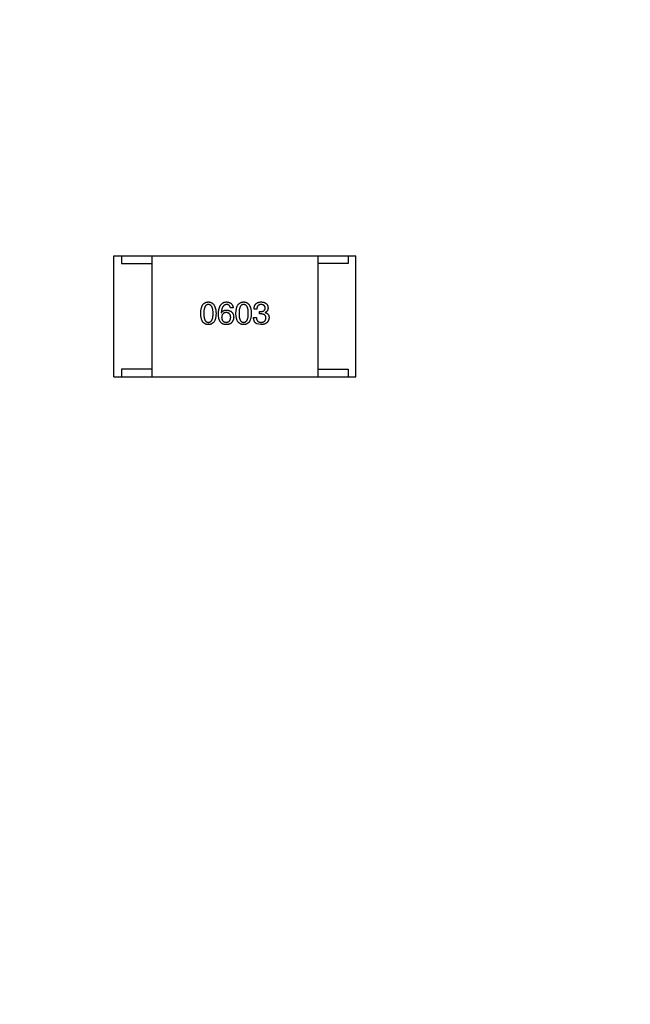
# Model space of a CAD drawing. Header units: millimetres. Extents: x -16 to 538, y -56 to 87.
# Tile 123 of 162: x 471 to 475, y 6 to 12. Entities that reach past the tile are written whole.
import ezdxf

# ---------------------------------------------------------------- set-up
doc = ezdxf.new("R2010")
doc.units = ezdxf.units.MM
doc.header["$LTSCALE"] = 1.21
doc.header["$MEASUREMENT"] = 0
doc.header["$PDMODE"] = 3
doc.header["$PDSIZE"] = 0.3125
doc.layers.get('0').update_dxf_attribs({"linetype": 'CONTINUOUS'})
doc.layers.get('DEFPOINTS').update_dxf_attribs({"linetype": 'CONTINUOUS'})
doc.layers.add('Dim', color=3, linetype='CONTINUOUS', lineweight=25)
doc.styles.get("Standard").update_dxf_attribs({"font": 'txt', "width": 0.8})
doc.dimstyles.get("Standard").update_dxf_attribs({"dimtxt": 0.15625, "dimasz": 0.1875, "dimexe": 0.125, "dimexo": 0.0625, "dimgap": 0.09, "dimtad": 0, "dimtih": 1, "dimtoh": 1, "dimzin": 4, "dimdsep": 46, "dimtxsty": 'STANDARD', "dimblk": '_FILLED', "dimblk1": '_FILLED', "dimblk2": '_FILLED', "dimcen": 0.09, "dimazin": 1, "dimtp": 0.01, "dimtm": 0.01, "dimtfac": 1, "dimtofl": 0, "dimtmove": 0, "dimatfit": 3, "dimldrblk": '_FILLED', "dimfxl": 1, "dimtolj": 1, "dimtzin": 4, "dimarcsym": 0})

# ---------------------------------------------------------------- blocks, each defined once
blk = doc.blocks.new('_FILLED')
at = {"color": 0, "linetype": 'ByBlock'}
blk.add_solid([(0, 0), (-1, 0.1667), (-1, -0.1667)], dxfattribs=at)
blk = doc.blocks.new('*D19')
at = {"color": 0, "linetype": 'ByBlock', "lineweight": -2}
for p, q in [((450.6432, 37.0225), (532.5397, 37.0225)), ((532.4147, 37.0225), (532.4147, 16.4209)), ((532.4147, -12.0275), (532.4147, 8.5742)), ((450.6432, -12.0275), (532.5397, -12.0275))]:
    blk.add_line(p, q, dxfattribs=at)
at = {"layer": 'DEFPOINTS', "color": 0, "linetype": 'ByBlock'}
for p in [(450.5807, 37.0225), (450.5807, -12.0275)]:
    blk.add_point(p, dxfattribs=at)
at = {"color": 0, "linetype": 'ByBlock', "lineweight": -2, "xscale": 2.54, "yscale": 2.54, "zscale": 2.54}
for p, rotation in [((532.4147, 37.0225), 90), ((532.4147, -12.0275), 270)]:
    blk.add_blockref('_FILLED', p, dxfattribs=dict(at, rotation=rotation))
at = {"color": 0, "linetype": 'ByBlock', "lineweight": -2, "insert": (532.4147, 12.4975), "char_height": 2.5, "attachment_point": 5, "rotation": 90}
blk.add_mtext('\\A1;49.05', dxfattribs=at)

msp = doc.modelspace()

# ---------------------------------------------------------------- linework, layer by layer
at = {"color": 7, "linetype": 'Continuous'}
for p, q in [((471.6528, 10.7525), (473.2528, 10.7525)), ((471.6528, 9.9525), (471.6528, 10.7525)), ((471.7028, 10.7525), (471.7028, 10.7025)), ((471.7028, 10.7025), (471.9028, 10.7025)), ((471.9028, 10.7525), (471.9028, 9.9525)), ((473.0028, 10.7525), (473.0028, 9.9525)), ((473.2028, 10.7025), (473.0028, 10.7025)), ((473.2028, 10.7525), (473.2028, 10.7025)), ((473.2528, 9.9525), (473.2528, 10.7525)), ((472.3633, 10.3764), (472.3641, 10.3755)), ((472.4419, 10.4083), (472.4239, 10.4083)), ((472.598, 10.3993), (472.58, 10.3993)), ((472.6161, 10.3837), (472.6259, 10.3837)), ((472.6161, 10.3682), (472.6161, 10.3837)), ((472.6546, 10.378), (472.6546, 10.3772)), ((472.5767, 10.3452), (472.5956, 10.3452)), ((472.6251, 10.3682), (472.6161, 10.3682)), ((472.6259, 10.2977), (472.5989, 10.3026)), ((471.9028, 10.0025), (471.7028, 10.0025)), ((471.7028, 10.0025), (471.7028, 9.9525)), ((473.0028, 10.0025), (473.2028, 10.0025)), ((473.2028, 10.0025), (473.2028, 9.9525)), ((471.6528, 9.9525), (473.2528, 9.9525))]:
    msp.add_line(p, q, dxfattribs=at)
for points, knots in [([(472.227, 10.3714), (472.2271, 10.3745), (472.2273, 10.3804), (472.2281, 10.389), (472.2292, 10.3969), (472.2307, 10.4043), (472.2325, 10.4112), (472.2348, 10.4174), (472.2374, 10.4231), (472.2404, 10.4282), (472.2438, 10.4327), (472.2475, 10.4366), (472.2517, 10.44), (472.2562, 10.4427), (472.2611, 10.4448), (472.2663, 10.4464), (472.272, 10.4474), (472.2758, 10.4476), (472.2778, 10.4477)], [0, 0, 0, 0, 0.088823, 0.172287, 0.250296, 0.323438, 0.392244, 0.456221, 0.516635, 0.573871, 0.628, 0.680335, 0.731489, 0.782557, 0.834044, 0.886738, 0.942089, 1, 1, 1, 1]), ([(472.2778, 10.4477), (472.2798, 10.4475), (472.2836, 10.4473), (472.2892, 10.4462), (472.2943, 10.4446), (472.2992, 10.4424), (472.3037, 10.4396), (472.3078, 10.4362), (472.3115, 10.4323), (472.3148, 10.4278), (472.3179, 10.4227), (472.3205, 10.417), (472.3228, 10.4108), (472.3247, 10.404), (472.3262, 10.3967), (472.3274, 10.3888), (472.3283, 10.3803), (472.3285, 10.3745), (472.3287, 10.3714)], [0, 0, 0, 0, 0.057415, 0.112361, 0.16496, 0.216437, 0.267441, 0.318839, 0.371478, 0.426325, 0.483626, 0.544235, 0.608673, 0.677374, 0.750405, 0.828394, 0.911525, 1, 1, 1, 1]), ([(472.3444, 10.3682), (472.3445, 10.3713), (472.3447, 10.3774), (472.3455, 10.3863), (472.3467, 10.3945), (472.3483, 10.4022), (472.3502, 10.4093), (472.3526, 10.4158), (472.3554, 10.4217), (472.3586, 10.4269), (472.3622, 10.4317), (472.3662, 10.4358), (472.3706, 10.4393), (472.3754, 10.4422), (472.3806, 10.4445), (472.3862, 10.4462), (472.3922, 10.4473), (472.3964, 10.4475), (472.3985, 10.4477)], [0, 0, 0, 0, 0.087517, 0.169686, 0.246944, 0.319347, 0.387088, 0.450961, 0.511075, 0.567974, 0.622351, 0.675039, 0.726853, 0.778688, 0.83093, 0.884738, 0.941043, 1, 1, 1, 1]), ([(472.3985, 10.4477), (472.4001, 10.4475), (472.4032, 10.4473), (472.4077, 10.4466), (472.412, 10.4456), (472.4159, 10.4444), (472.4196, 10.4429), (472.4231, 10.4411), (472.4262, 10.439), (472.4291, 10.4367), (472.4317, 10.434), (472.434, 10.4312), (472.436, 10.428), (472.4378, 10.4246), (472.4393, 10.4209), (472.4404, 10.4169), (472.4414, 10.4127), (472.4418, 10.4098), (472.4419, 10.4083)], [0, 0, 0, 0, 0.073784, 0.144317, 0.211047, 0.274818, 0.336501, 0.395724, 0.453465, 0.510016, 0.566585, 0.622844, 0.680328, 0.739335, 0.800408, 0.863904, 0.93053, 1, 1, 1, 1]), ([(472.4602, 10.3714), (472.4603, 10.3745), (472.4605, 10.3804), (472.4612, 10.389), (472.4623, 10.3969), (472.4639, 10.4043), (472.4657, 10.4112), (472.468, 10.4174), (472.4706, 10.4231), (472.4736, 10.4282), (472.4769, 10.4327), (472.4807, 10.4366), (472.4848, 10.44), (472.4893, 10.4427), (472.4942, 10.4448), (472.4995, 10.4464), (472.5051, 10.4474), (472.509, 10.4476), (472.511, 10.4477)], [0, 0, 0, 0, 0.088823, 0.172287, 0.250296, 0.323438, 0.392244, 0.456221, 0.516635, 0.573871, 0.628, 0.680335, 0.731489, 0.782557, 0.834044, 0.886738, 0.942089, 1, 1, 1, 1]), ([(472.511, 10.4477), (472.5129, 10.4475), (472.5168, 10.4473), (472.5223, 10.4462), (472.5275, 10.4446), (472.5323, 10.4424), (472.5368, 10.4396), (472.5409, 10.4362), (472.5446, 10.4323), (472.548, 10.4278), (472.551, 10.4227), (472.5537, 10.417), (472.5559, 10.4108), (472.5578, 10.404), (472.5594, 10.3967), (472.5606, 10.3888), (472.5614, 10.3803), (472.5617, 10.3745), (472.5618, 10.3714)], [0, 0, 0, 0, 0.057415, 0.112361, 0.16496, 0.216437, 0.267441, 0.318839, 0.371478, 0.426325, 0.483626, 0.544235, 0.608673, 0.677374, 0.750405, 0.828394, 0.911525, 1, 1, 1, 1]), ([(472.58, 10.3993), (472.5801, 10.4012), (472.5802, 10.405), (472.5808, 10.4104), (472.5818, 10.4154), (472.5832, 10.4201), (472.5849, 10.4244), (472.587, 10.4284), (472.5894, 10.432), (472.5923, 10.4352), (472.5954, 10.4381), (472.599, 10.4406), (472.6028, 10.4427), (472.6071, 10.4444), (472.6117, 10.4458), (472.6167, 10.4468), (472.622, 10.4475), (472.6257, 10.4476), (472.6276, 10.4477)], [0, 0, 0, 0, 0.074804, 0.144899, 0.211458, 0.274554, 0.334363, 0.392059, 0.448123, 0.503024, 0.558154, 0.613471, 0.670844, 0.729926, 0.792003, 0.857405, 0.926768, 1, 1, 1, 1]), ([(472.6276, 10.4477), (472.6293, 10.4476), (472.6326, 10.4474), (472.6375, 10.4467), (472.6421, 10.4459), (472.6463, 10.4447), (472.6502, 10.4433), (472.6539, 10.4415), (472.6572, 10.4396), (472.6602, 10.4373), (472.6629, 10.4347), (472.6652, 10.4319), (472.6672, 10.4288), (472.669, 10.4254), (472.6704, 10.4217), (472.6715, 10.4178), (472.6723, 10.4135), (472.6725, 10.4106), (472.6726, 10.4091)], [0, 0, 0, 0, 0.077845, 0.151584, 0.221397, 0.287366, 0.350104, 0.410398, 0.467998, 0.524388, 0.579979, 0.635152, 0.690917, 0.747936, 0.806661, 0.867861, 0.932479, 1, 1, 1, 1]), ([(472.2778, 10.4304), (472.2766, 10.4304), (472.2742, 10.4303), (472.2707, 10.4296), (472.2675, 10.4285), (472.2645, 10.4268), (472.2618, 10.4247), (472.2592, 10.4222), (472.257, 10.4191), (472.255, 10.4156), (472.2532, 10.4117), (472.2516, 10.4073), (472.2504, 10.4024), (472.2493, 10.3971), (472.2485, 10.3914), (472.2479, 10.3851), (472.2476, 10.3784), (472.2475, 10.3738), (472.2475, 10.3714)], [0, 0, 0, 0, 0.049764, 0.097007, 0.143217, 0.188577, 0.235116, 0.282997, 0.333719, 0.387776, 0.445989, 0.508679, 0.576563, 0.649481, 0.728235, 0.812722, 0.903548, 1, 1, 1, 1]), ([(472.309, 10.3714), (472.309, 10.3738), (472.3089, 10.3784), (472.3085, 10.3851), (472.308, 10.3914), (472.3071, 10.3971), (472.306, 10.4024), (472.3047, 10.4073), (472.3031, 10.4117), (472.3013, 10.4157), (472.2992, 10.4191), (472.2969, 10.4222), (472.2943, 10.4247), (472.2915, 10.4268), (472.2884, 10.4285), (472.2851, 10.4296), (472.2815, 10.4303), (472.2791, 10.4304), (472.2778, 10.4304)], [0, 0, 0, 0, 0.095719, 0.185854, 0.269738, 0.347952, 0.420315, 0.487894, 0.550245, 0.608186, 0.662454, 0.713283, 0.761375, 0.808209, 0.854301, 0.901312, 0.949396, 1, 1, 1, 1]), ([(472.3985, 10.4304), (472.3972, 10.4304), (472.3947, 10.4302), (472.391, 10.4293), (472.3875, 10.4282), (472.3843, 10.4265), (472.3813, 10.4245), (472.3785, 10.4221), (472.376, 10.4193), (472.3736, 10.4161), (472.3715, 10.4125), (472.3697, 10.4085), (472.368, 10.4041), (472.3666, 10.3993), (472.3654, 10.3941), (472.3645, 10.3886), (472.3637, 10.3826), (472.3634, 10.3785), (472.3633, 10.3764)], [0, 0, 0, 0, 0.054741, 0.107075, 0.158339, 0.208382, 0.258772, 0.310045, 0.362765, 0.417822, 0.475982, 0.537466, 0.602901, 0.673037, 0.747247, 0.826291, 0.910782, 1, 1, 1, 1]), ([(472.3641, 10.3755), (472.3649, 10.377), (472.3666, 10.3798), (472.3698, 10.3835), (472.3735, 10.3866), (472.3776, 10.3892), (472.3822, 10.3911), (472.3872, 10.3926), (472.3927, 10.3934), (472.3965, 10.3935), (472.3985, 10.3936)], [0, 0, 0, 0, 0.122276, 0.239997, 0.35611, 0.473903, 0.59404, 0.720428, 0.855383, 1, 1, 1, 1]), ([(472.396, 10.3772), (472.3949, 10.3771), (472.3926, 10.377), (472.3893, 10.3766), (472.3863, 10.3759), (472.3834, 10.3749), (472.3807, 10.3738), (472.3783, 10.3723), (472.3761, 10.3707), (472.3741, 10.3688), (472.3723, 10.3667), (472.3707, 10.3643), (472.3693, 10.3617), (472.3682, 10.3589), (472.3672, 10.3558), (472.3665, 10.3525), (472.366, 10.3489), (472.3658, 10.3465), (472.3657, 10.3452)], [0, 0, 0, 0, 0.070453, 0.136523, 0.199866, 0.260392, 0.318446, 0.374657, 0.430182, 0.485556, 0.541071, 0.598396, 0.657208, 0.718642, 0.783247, 0.851631, 0.923928, 1, 1, 1, 1]), ([(472.4256, 10.346), (472.4255, 10.3472), (472.4253, 10.3496), (472.4248, 10.3531), (472.424, 10.3563), (472.4232, 10.3593), (472.422, 10.3621), (472.4207, 10.3646), (472.4191, 10.3669), (472.4174, 10.369), (472.4154, 10.3708), (472.4133, 10.3725), (472.4109, 10.3738), (472.4083, 10.375), (472.4055, 10.3759), (472.4026, 10.3765), (472.3994, 10.377), (472.3972, 10.3771), (472.396, 10.3772)], [0, 0, 0, 0, 0.076288, 0.14871, 0.216387, 0.281386, 0.342528, 0.402111, 0.4591, 0.514852, 0.569974, 0.625644, 0.682226, 0.740156, 0.800362, 0.863471, 0.930116, 1, 1, 1, 1]), ([(472.4239, 10.4083), (472.4235, 10.4101), (472.4228, 10.4134), (472.421, 10.418), (472.4186, 10.4218), (472.4156, 10.425), (472.4121, 10.4275), (472.408, 10.4292), (472.4034, 10.4303), (472.4002, 10.4304), (472.3985, 10.4304)], [0, 0, 0, 0, 0.1439, 0.274233, 0.394478, 0.509388, 0.621911, 0.738504, 0.863414, 1, 1, 1, 1]), ([(472.3985, 10.3936), (472.4003, 10.3934), (472.4039, 10.3931), (472.409, 10.3922), (472.4138, 10.391), (472.4183, 10.3895), (472.4224, 10.3877), (472.4262, 10.3856), (472.4297, 10.3831), (472.4328, 10.3803), (472.4356, 10.3772), (472.4379, 10.3738), (472.4401, 10.3701), (472.4418, 10.366), (472.4431, 10.3617), (472.4442, 10.357), (472.445, 10.352), (472.4451, 10.3486), (472.4452, 10.3468)], [0, 0, 0, 0, 0.074228, 0.144548, 0.211288, 0.274576, 0.335162, 0.393915, 0.450599, 0.506657, 0.562409, 0.618617, 0.676096, 0.735061, 0.79654, 0.860906, 0.928473, 1, 1, 1, 1]), ([(472.511, 10.4304), (472.5098, 10.4304), (472.5074, 10.4303), (472.5039, 10.4296), (472.5006, 10.4285), (472.4976, 10.4268), (472.4949, 10.4247), (472.4924, 10.4222), (472.4901, 10.4191), (472.4881, 10.4156), (472.4864, 10.4117), (472.4848, 10.4073), (472.4836, 10.4024), (472.4824, 10.3971), (472.4817, 10.3914), (472.4811, 10.3851), (472.4807, 10.3784), (472.4807, 10.3738), (472.4807, 10.3714)], [0, 0, 0, 0, 0.049764, 0.097007, 0.143217, 0.188577, 0.235116, 0.282997, 0.333719, 0.387776, 0.445989, 0.508679, 0.576563, 0.649481, 0.728235, 0.812722, 0.903548, 1, 1, 1, 1]), ([(472.5421, 10.3714), (472.5421, 10.3738), (472.5421, 10.3784), (472.5417, 10.3851), (472.5411, 10.3914), (472.5403, 10.3971), (472.5392, 10.4024), (472.5379, 10.4073), (472.5363, 10.4117), (472.5345, 10.4157), (472.5324, 10.4191), (472.5301, 10.4222), (472.5275, 10.4247), (472.5247, 10.4268), (472.5216, 10.4285), (472.5183, 10.4296), (472.5147, 10.4303), (472.5122, 10.4304), (472.511, 10.4304)], [0, 0, 0, 0, 0.095719, 0.185854, 0.269738, 0.347952, 0.420315, 0.487894, 0.550245, 0.608186, 0.662454, 0.713283, 0.761375, 0.808209, 0.854301, 0.901312, 0.949396, 1, 1, 1, 1]), ([(472.6267, 10.4304), (472.6256, 10.4304), (472.6234, 10.4304), (472.6202, 10.43), (472.6173, 10.4294), (472.6145, 10.4286), (472.612, 10.4275), (472.6096, 10.4261), (472.6075, 10.4246), (472.6056, 10.4227), (472.6039, 10.4206), (472.6024, 10.4183), (472.6011, 10.4157), (472.6001, 10.4129), (472.5992, 10.4098), (472.5987, 10.4065), (472.5982, 10.403), (472.5981, 10.4006), (472.598, 10.3993)], [0, 0, 0, 0, 0.069877, 0.136363, 0.198671, 0.257968, 0.315462, 0.370709, 0.425568, 0.479847, 0.535753, 0.592303, 0.651386, 0.713311, 0.778642, 0.84836, 0.921866, 1, 1, 1, 1]), ([(472.6259, 10.3837), (472.627, 10.3838), (472.6291, 10.3839), (472.6322, 10.3842), (472.6351, 10.3848), (472.6378, 10.3855), (472.6403, 10.3863), (472.6425, 10.3874), (472.6446, 10.3886), (472.6464, 10.39), (472.6481, 10.3916), (472.6495, 10.3934), (472.6508, 10.3953), (472.6518, 10.3974), (472.6526, 10.3997), (472.6532, 10.4021), (472.6536, 10.4048), (472.6537, 10.4066), (472.6538, 10.4075)], [0, 0, 0, 0, 0.079415, 0.154091, 0.22508, 0.29186, 0.355026, 0.415127, 0.472418, 0.528511, 0.583551, 0.638361, 0.693547, 0.750023, 0.807857, 0.868401, 0.932259, 1, 1, 1, 1]), ([(472.6538, 10.4075), (472.6537, 10.4084), (472.6535, 10.4101), (472.653, 10.4127), (472.6524, 10.415), (472.6515, 10.4172), (472.6505, 10.4193), (472.6492, 10.4211), (472.6478, 10.4228), (472.6462, 10.4243), (472.6444, 10.4257), (472.6425, 10.4269), (472.6403, 10.4279), (472.6379, 10.4288), (472.6354, 10.4294), (472.6327, 10.4299), (472.6298, 10.4303), (472.6278, 10.4304), (472.6267, 10.4304)], [0, 0, 0, 0, 0.067655, 0.132224, 0.194132, 0.253145, 0.309858, 0.366002, 0.421361, 0.47702, 0.532632, 0.590536, 0.65067, 0.713258, 0.779588, 0.848803, 0.921949, 1, 1, 1, 1]), ([(472.6726, 10.4091), (472.6726, 10.4073), (472.6725, 10.4038), (472.6717, 10.3987), (472.6702, 10.394), (472.6683, 10.3898), (472.6657, 10.3861), (472.6626, 10.3829), (472.6588, 10.3801), (472.656, 10.3787), (472.6546, 10.378)], [0, 0, 0, 0, 0.143686, 0.277942, 0.40333, 0.521785, 0.638573, 0.755208, 0.874773, 1, 1, 1, 1]), ([(472.6546, 10.3772), (472.6556, 10.3768), (472.6576, 10.3762), (472.6604, 10.3751), (472.6629, 10.3738), (472.6654, 10.3724), (472.6676, 10.3707), (472.6696, 10.369), (472.6715, 10.3671), (472.6731, 10.3651), (472.6745, 10.3629), (472.6758, 10.3606), (472.6768, 10.3581), (472.6777, 10.3555), (472.6784, 10.3527), (472.6788, 10.3498), (472.6792, 10.3467), (472.6792, 10.3446), (472.6792, 10.3436)], [0, 0, 0, 0, 0.069445, 0.136039, 0.200011, 0.261745, 0.322328, 0.381403, 0.438864, 0.496655, 0.554398, 0.612391, 0.672266, 0.733005, 0.79604, 0.861293, 0.928785, 1, 1, 1, 1]), ([(472.2778, 10.2977), (472.2758, 10.2978), (472.272, 10.2979), (472.2663, 10.2989), (472.2611, 10.3004), (472.2562, 10.3025), (472.2517, 10.3051), (472.2475, 10.3083), (472.2438, 10.3121), (472.2404, 10.3165), (472.2374, 10.3214), (472.2348, 10.3269), (472.2326, 10.333), (472.2307, 10.3396), (472.2292, 10.3467), (472.2281, 10.3545), (472.2273, 10.3628), (472.2271, 10.3685), (472.227, 10.3714)], [0, 0, 0, 0, 0.059135, 0.115606, 0.169241, 0.221578, 0.273261, 0.324749, 0.377329, 0.431642, 0.488541, 0.548597, 0.612232, 0.680174, 0.752504, 0.829777, 0.912307, 1, 1, 1, 1]), ([(472.2475, 10.3714), (472.2475, 10.3691), (472.2476, 10.3644), (472.2479, 10.3577), (472.2485, 10.3515), (472.2493, 10.3457), (472.2504, 10.3404), (472.2516, 10.3356), (472.2532, 10.3312), (472.255, 10.3272), (472.257, 10.3237), (472.2592, 10.3207), (472.2617, 10.3181), (472.2645, 10.3161), (472.2675, 10.3144), (472.2707, 10.3132), (472.2742, 10.3126), (472.2766, 10.3125), (472.2778, 10.3124)], [0, 0, 0, 0, 0.096457, 0.187288, 0.27178, 0.350132, 0.423455, 0.491343, 0.554037, 0.612253, 0.666313, 0.717038, 0.764921, 0.811214, 0.856775, 0.902988, 0.950234, 1, 1, 1, 1]), ([(472.2778, 10.3124), (472.2791, 10.3125), (472.2815, 10.3127), (472.2851, 10.3134), (472.2884, 10.3147), (472.2915, 10.3164), (472.2944, 10.3185), (472.2969, 10.3211), (472.2992, 10.3241), (472.3013, 10.3276), (472.3031, 10.3316), (472.3047, 10.3359), (472.306, 10.3408), (472.3071, 10.346), (472.308, 10.3518), (472.3085, 10.3579), (472.3089, 10.3645), (472.309, 10.3691), (472.309, 10.3714)], [0, 0, 0, 0, 0.050879, 0.099377, 0.146973, 0.193618, 0.240619, 0.289461, 0.34047, 0.395283, 0.453059, 0.515633, 0.582666, 0.655287, 0.732971, 0.815933, 0.905166, 1, 1, 1, 1]), ([(472.3287, 10.3714), (472.3285, 10.3685), (472.3283, 10.3628), (472.3276, 10.3545), (472.3265, 10.3467), (472.325, 10.3396), (472.3231, 10.333), (472.3209, 10.3269), (472.3183, 10.3215), (472.3153, 10.3165), (472.3119, 10.3122), (472.3081, 10.3083), (472.304, 10.3051), (472.2995, 10.3025), (472.2946, 10.3004), (472.2893, 10.2989), (472.2837, 10.2979), (472.2798, 10.2978), (472.2778, 10.2977)], [0, 0, 0, 0, 0.08769, 0.170218, 0.24749, 0.319818, 0.387758, 0.451391, 0.511445, 0.568185, 0.622681, 0.67526, 0.726746, 0.778428, 0.830764, 0.884397, 0.940866, 1, 1, 1, 1]), ([(472.3551, 10.3173), (472.3542, 10.3189), (472.3524, 10.3221), (472.3503, 10.3273), (472.3485, 10.333), (472.347, 10.3392), (472.3458, 10.3458), (472.345, 10.3528), (472.3445, 10.3603), (472.3444, 10.3655), (472.3444, 10.3682)], [0, 0, 0, 0, 0.101889, 0.209155, 0.322694, 0.442863, 0.569758, 0.70479, 0.848502, 1, 1, 1, 1]), ([(472.3936, 10.2977), (472.3915, 10.2978), (472.3875, 10.298), (472.3817, 10.2991), (472.3763, 10.3007), (472.3712, 10.3029), (472.3666, 10.3056), (472.3623, 10.309), (472.3584, 10.3129), (472.3562, 10.3158), (472.3551, 10.3173)], [0, 0, 0, 0, 0.137449, 0.267856, 0.393219, 0.514735, 0.63397, 0.753734, 0.874967, 1, 1, 1, 1]), ([(472.3657, 10.3452), (472.3658, 10.3439), (472.366, 10.3414), (472.3665, 10.3378), (472.3673, 10.3344), (472.3682, 10.3312), (472.3694, 10.3283), (472.3708, 10.3256), (472.3724, 10.3232), (472.3743, 10.321), (472.3763, 10.319), (472.3786, 10.3174), (472.3811, 10.3159), (472.3839, 10.3147), (472.3868, 10.3137), (472.39, 10.3131), (472.3933, 10.3126), (472.3957, 10.3125), (472.3969, 10.3124)], [0, 0, 0, 0, 0.076467, 0.148148, 0.216496, 0.280559, 0.342274, 0.401168, 0.458322, 0.514073, 0.569257, 0.62465, 0.68124, 0.739113, 0.799947, 0.862804, 0.929597, 1, 1, 1, 1]), ([(472.4305, 10.31), (472.4295, 10.3089), (472.4276, 10.3068), (472.4242, 10.3042), (472.4203, 10.302), (472.4159, 10.3002), (472.411, 10.2989), (472.4056, 10.298), (472.3997, 10.2976), (472.3957, 10.2976), (472.3936, 10.2977)], [0, 0, 0, 0, 0.105033, 0.21147, 0.321511, 0.438526, 0.563605, 0.698055, 0.843218, 1, 1, 1, 1]), ([(472.3969, 10.3124), (472.398, 10.3125), (472.4001, 10.3127), (472.4032, 10.3132), (472.4061, 10.314), (472.4088, 10.3151), (472.4113, 10.3163), (472.4136, 10.3179), (472.4157, 10.3196), (472.4176, 10.3216), (472.4193, 10.3239), (472.4208, 10.3263), (472.4221, 10.329), (472.4232, 10.332), (472.4241, 10.3351), (472.4248, 10.3386), (472.4253, 10.3422), (472.4255, 10.3447), (472.4256, 10.346)], [0, 0, 0, 0, 0.066682, 0.130303, 0.190802, 0.248749, 0.30534, 0.361219, 0.415721, 0.471765, 0.528279, 0.586428, 0.64659, 0.710143, 0.776461, 0.846692, 0.921137, 1, 1, 1, 1]), ([(472.4452, 10.3468), (472.4452, 10.3451), (472.4451, 10.3416), (472.4444, 10.3366), (472.4432, 10.3317), (472.4416, 10.3269), (472.4395, 10.3224), (472.437, 10.318), (472.434, 10.3138), (472.4317, 10.3113), (472.4305, 10.31)], [0, 0, 0, 0, 0.12904, 0.253809, 0.377066, 0.499122, 0.621469, 0.744665, 0.870607, 1, 1, 1, 1]), ([(472.511, 10.2977), (472.509, 10.2978), (472.5051, 10.2979), (472.4995, 10.2989), (472.4942, 10.3004), (472.4893, 10.3025), (472.4848, 10.3051), (472.4807, 10.3083), (472.4769, 10.3121), (472.4736, 10.3165), (472.4705, 10.3214), (472.468, 10.3269), (472.4657, 10.333), (472.4638, 10.3396), (472.4623, 10.3467), (472.4612, 10.3545), (472.4605, 10.3628), (472.4603, 10.3685), (472.4602, 10.3714)], [0, 0, 0, 0, 0.059135, 0.115606, 0.169241, 0.221578, 0.273261, 0.324749, 0.377329, 0.431642, 0.488541, 0.548597, 0.612232, 0.680174, 0.752504, 0.829777, 0.912307, 1, 1, 1, 1]), ([(472.4807, 10.3714), (472.4807, 10.3691), (472.4807, 10.3644), (472.4811, 10.3577), (472.4817, 10.3515), (472.4825, 10.3457), (472.4836, 10.3404), (472.4848, 10.3356), (472.4864, 10.3312), (472.4881, 10.3272), (472.4901, 10.3237), (472.4924, 10.3207), (472.4949, 10.3181), (472.4977, 10.3161), (472.5006, 10.3144), (472.5039, 10.3132), (472.5074, 10.3126), (472.5098, 10.3125), (472.511, 10.3124)], [0, 0, 0, 0, 0.096457, 0.187288, 0.27178, 0.350132, 0.423455, 0.491343, 0.554037, 0.612253, 0.666313, 0.717038, 0.764921, 0.811214, 0.856775, 0.902988, 0.950234, 1, 1, 1, 1]), ([(472.511, 10.3124), (472.5122, 10.3125), (472.5147, 10.3127), (472.5183, 10.3134), (472.5216, 10.3147), (472.5247, 10.3164), (472.5275, 10.3185), (472.53, 10.3211), (472.5324, 10.3241), (472.5345, 10.3276), (472.5363, 10.3316), (472.5378, 10.3359), (472.5392, 10.3408), (472.5403, 10.346), (472.5411, 10.3518), (472.5417, 10.3579), (472.5421, 10.3645), (472.5421, 10.3691), (472.5421, 10.3714)], [0, 0, 0, 0, 0.050879, 0.099377, 0.146973, 0.193618, 0.240619, 0.289461, 0.34047, 0.395283, 0.453059, 0.515633, 0.582666, 0.655287, 0.732971, 0.815933, 0.905166, 1, 1, 1, 1]), ([(472.5618, 10.3714), (472.5617, 10.3685), (472.5615, 10.3628), (472.5607, 10.3545), (472.5596, 10.3467), (472.5581, 10.3396), (472.5563, 10.333), (472.554, 10.3269), (472.5514, 10.3215), (472.5484, 10.3165), (472.545, 10.3122), (472.5413, 10.3083), (472.5371, 10.3051), (472.5326, 10.3025), (472.5277, 10.3004), (472.5225, 10.2989), (472.5169, 10.2979), (472.513, 10.2978), (472.511, 10.2977)], [0, 0, 0, 0, 0.08769, 0.170218, 0.24749, 0.319818, 0.387758, 0.451391, 0.511445, 0.568185, 0.622681, 0.67526, 0.726746, 0.778428, 0.830764, 0.884397, 0.940866, 1, 1, 1, 1]), ([(472.5989, 10.3026), (472.598, 10.303), (472.5963, 10.3038), (472.5939, 10.3054), (472.5916, 10.307), (472.5895, 10.3089), (472.5875, 10.3109), (472.5857, 10.3132), (472.5841, 10.3156), (472.5826, 10.3182), (472.5813, 10.3209), (472.5802, 10.3239), (472.5792, 10.327), (472.5784, 10.3303), (472.5777, 10.3338), (472.5772, 10.3374), (472.5769, 10.3413), (472.5768, 10.3439), (472.5767, 10.3452)], [0, 0, 0, 0, 0.056906, 0.113264, 0.168825, 0.223843, 0.279195, 0.335267, 0.392098, 0.450414, 0.51054, 0.572219, 0.636652, 0.703156, 0.773102, 0.845505, 0.921063, 1, 1, 1, 1]), ([(472.5956, 10.3452), (472.5956, 10.3439), (472.5957, 10.3413), (472.5962, 10.3376), (472.5969, 10.3341), (472.5978, 10.3309), (472.5989, 10.3279), (472.6003, 10.3252), (472.6019, 10.3228), (472.6037, 10.3206), (472.6058, 10.3187), (472.6081, 10.317), (472.6107, 10.3155), (472.6135, 10.3144), (472.6164, 10.3135), (472.6197, 10.3129), (472.6231, 10.3125), (472.6255, 10.3124), (472.6267, 10.3124)], [0, 0, 0, 0, 0.07723, 0.149593, 0.217944, 0.282232, 0.34411, 0.402297, 0.458791, 0.513966, 0.568538, 0.623291, 0.679957, 0.737243, 0.798142, 0.86118, 0.928728, 1, 1, 1, 1]), ([(472.6587, 10.3411), (472.6587, 10.3422), (472.6586, 10.3443), (472.6582, 10.3474), (472.6576, 10.3503), (472.6567, 10.3529), (472.6555, 10.3554), (472.654, 10.3576), (472.6523, 10.3596), (472.6503, 10.3614), (472.6481, 10.363), (472.6456, 10.3644), (472.6428, 10.3656), (472.6397, 10.3665), (472.6365, 10.3673), (472.6329, 10.3678), (472.6291, 10.3681), (472.6265, 10.3681), (472.6251, 10.3682)], [0, 0, 0, 0, 0.066518, 0.129194, 0.188613, 0.245254, 0.300032, 0.353805, 0.407079, 0.461108, 0.516272, 0.574141, 0.634837, 0.699275, 0.767504, 0.840272, 0.917505, 1, 1, 1, 1]), ([(472.6792, 10.3436), (472.6791, 10.3418), (472.6788, 10.3383), (472.6779, 10.3332), (472.6767, 10.3285), (472.675, 10.3241), (472.673, 10.3201), (472.6706, 10.3163), (472.6678, 10.3129), (472.6647, 10.3099), (472.6611, 10.3072), (472.6572, 10.3048), (472.6529, 10.3027), (472.6482, 10.3011), (472.6432, 10.2997), (472.6378, 10.2986), (472.632, 10.2979), (472.628, 10.2978), (472.6259, 10.2977)], [0, 0, 0, 0, 0.068236, 0.132937, 0.194125, 0.253174, 0.310181, 0.365986, 0.421096, 0.476216, 0.532352, 0.590232, 0.649824, 0.71274, 0.778406, 0.848058, 0.921922, 1, 1, 1, 1]), ([(472.6267, 10.3124), (472.628, 10.3125), (472.6304, 10.3127), (472.6338, 10.3132), (472.637, 10.3139), (472.6401, 10.3148), (472.6429, 10.3158), (472.6454, 10.3172), (472.6478, 10.3187), (472.6499, 10.3203), (472.6518, 10.3223), (472.6535, 10.3244), (472.6549, 10.3267), (472.6561, 10.3292), (472.6572, 10.3319), (472.6579, 10.3348), (472.6585, 10.3379), (472.6586, 10.34), (472.6587, 10.3411)], [0, 0, 0, 0, 0.076694, 0.149502, 0.218019, 0.283183, 0.345589, 0.405199, 0.462852, 0.519478, 0.575313, 0.630559, 0.687006, 0.744638, 0.804006, 0.866059, 0.931486, 1, 1, 1, 1])]:
    msp.add_open_spline(points, degree=3, knots=knots, dxfattribs=at)

# ---------------------------------------------------------------- dimensions: what is measured, and where the dimension line sits
at = {"layer": 'Dim'}
dim = msp.add_linear_dim(base=(532.4147, -12.0275), p1=(450.5807, 37.0225), p2=(450.5807, -12.0275), angle=90, dimstyle='STANDARD', override={"dimtxt": 2.5, "dimasz": 2.54, "dimtih": 0, "dimtoh": 0, "dimzin": 0, "dimcen": 0.198, "dimadec": 0, "dimazin": 0, "dimtp": 0, "dimtm": 0, "dimtdec": 4, "dimtzin": 0}, dxfattribs=at)
dim.commit()
dim.dimension.update_dxf_attribs({"geometry": '*D19', "text_midpoint": (532.4147, 12.4975)})

doc.saveas('drawing.dxf')
